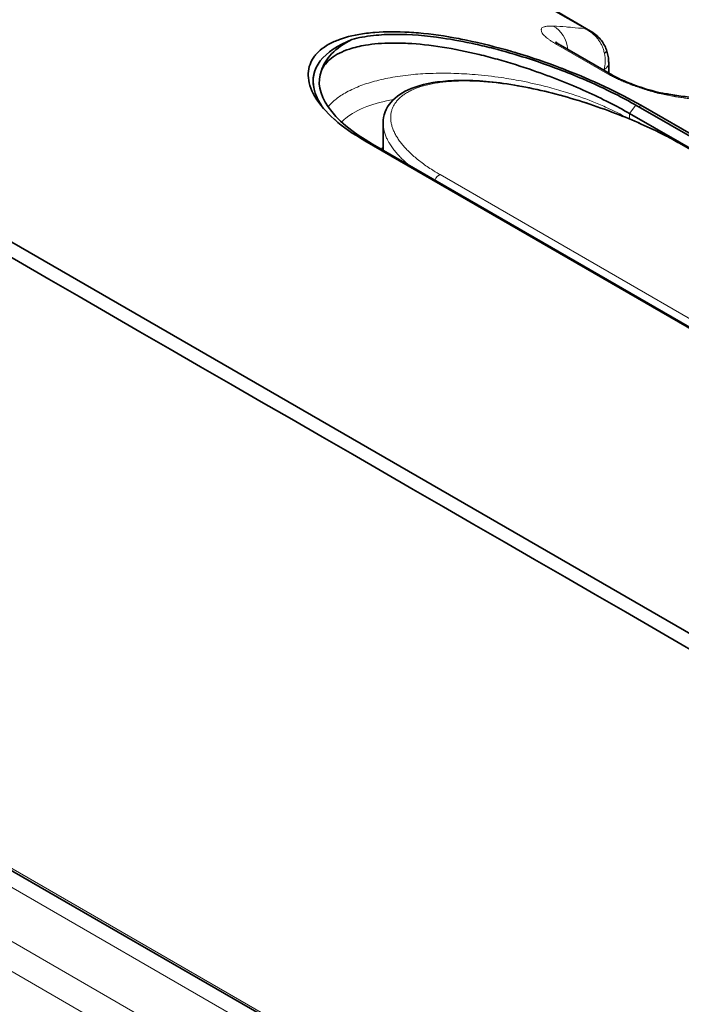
# Model space of a CAD drawing. Header units: millimetres. Extents: x 5 to 415, y 5 to 292.
# Tile 139 of 199: x 304 to 309, y 254 to 262. Entities that reach past the tile are written whole.
import ezdxf

# ---------------------------------------------------------------- set-up
doc = ezdxf.new("R2010")
doc.units = ezdxf.units.MM
doc.layers.add('Sichtbar (ISO)', color=7, linetype='Continuous', lineweight=35)
doc.layers.add('Sichtbar schmal (ISO)', color=7, linetype='Continuous', lineweight=18)

msp = doc.modelspace()

# ---------------------------------------------------------------- linework, layer by layer
at = {"layer": 'Sichtbar (ISO)'}
for p, q in [((293.86374348, 266.15948612), (309.36347627, 257.21065464)), ((290.48703283, 263.0904281), (305.986726, 254.14170109)), ((308.4927945, 262.06372867), (308.21089721, 262.22648214)), ((306.9151269, 262.05825814), (306.9151269, 262.05818542)), ((308.66908926, 261.7116611), (308.25536579, 261.95052445)), ((308.2632085, 261.76638405), (308.2632085, 261.76633374)), ((308.63878332, 261.81162061), (308.63878332, 261.72915824)), ((306.28493446, 261.71122377), (306.28567509, 261.71475145)), ((306.9151269, 261.69507551), (306.9151269, 261.6950702)), ((308.85606569, 261.47226957), (318.5787839, 255.8588556)), ((313.98610291, 258.53189327), (308.89493411, 261.47128094)), ((318.52713248, 255.79280504), (308.80441427, 261.40621902)), ((306.83872883, 261.11218671), (306.83872883, 261.32887022)), ((306.83872885, 261.32887026), (306.83872885, 261.32890222)), ((306.69291087, 261.18780389), (311.78408022, 258.24841589)), ((306.75380459, 261.16121774), (316.47652283, 255.54780375)), ((309.21832298, 261.1602986), (318.48142182, 255.81224599))]:
    msp.add_line(p, q, dxfattribs=at)
for centre, major_axis, ratio, start_param, end_param in [((308.13036579, 261.7340181), (0.125, 0.21650635), 0.5773502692, 0, 0.0003776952), ((307.77910942, 261.42657913), (-1.44563026, 0.27727252), 0.4056883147, 6.205558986, 7.1462382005), ((308.54408926, 261.49515475), (0.125, 0.21650635), 0.5773502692, 6.2827988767, 6.2831853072)]:
    msp.add_ellipse(centre, major_axis=major_axis, ratio=ratio, start_param=start_param, end_param=end_param, dxfattribs=at)
for points, knots in [([(293.75771256, 266.096062), (298.92426688, 263.1131705), (304.0908212, 260.13027899), (314.42392984, 254.16449598), (319.59048415, 251.18160448), (324.75701338, 248.19869781)], [0.0000081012, 0.0000081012, 0.0000081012, 0.0000081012, 4.3839604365, 4.3839604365, 8.7679127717, 8.7679127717, 8.7679127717, 8.7679127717]), ([(308.89493411, 261.47128094), (308.80602684, 261.52261158), (308.7095689, 261.57248015), (308.60589617, 261.62107965), (308.50222344, 261.66967915), (308.39140365, 261.71687547), (308.27552278, 261.76159905), (308.26799356, 261.76450491), (308.26044248, 261.76739908), (308.25286885, 261.77028151), (308.14387819, 261.81176198), (308.0303187, 261.85092939), (307.90853547, 261.88761262), (307.89158015, 261.89271986), (307.87447166, 261.89778044), (307.8572388, 261.90278008), (307.7420938, 261.93618621), (307.62134447, 261.96669862), (307.50539367, 261.99076602), (307.48480493, 261.99503954), (307.46436178, 261.99910971), (307.44405447, 262.00297765), (307.33287971, 262.02415314), (307.22572156, 262.03941312), (307.12198593, 262.04853982), (307.0966489, 262.05076898), (307.07153155, 262.05263473), (307.04667927, 262.05410929), (306.95119463, 262.05977467), (306.85951605, 262.05970622), (306.77396466, 262.05290528), (306.75042109, 262.05103368), (306.72732533, 262.0486596), (306.70481922, 262.04577457), (306.62425809, 262.03544754), (306.5514576, 262.01844472), (306.49023448, 261.996186), (306.47534271, 261.99077184), (306.46113413, 261.98503511), (306.44759026, 261.97898051), (306.38989692, 261.95318945), (306.34397879, 261.92173856), (306.30969999, 261.88444655), (306.30307055, 261.87723436), (306.29687741, 261.86981244), (306.29115129, 261.86219591), (306.26031877, 261.82118439), (306.24344681, 261.77439529), (306.24130118, 261.72560268), (306.24107206, 261.72039236), (306.24100693, 261.71515805), (306.24110353, 261.70990193), (306.24207953, 261.65679523), (306.25942275, 261.60150836), (306.29171504, 261.54523546), (306.29335403, 261.54237934), (306.29503142, 261.53952125), (306.29674709, 261.53666139), (306.33218006, 261.4775978), (306.38389579, 261.41780022), (306.44824162, 261.36055778), (306.44966377, 261.35929263), (306.45109212, 261.3580287), (306.45252667, 261.356766), (306.51914162, 261.29813109), (306.59884815, 261.24211102), (306.69291085, 261.1878039)], [0, 0, 0, 0, 0.0833333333, 0.0833333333, 0.0833333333, 0.1666666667, 0.1666666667, 0.1666666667, 0.1720811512, 0.1720811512, 0.1720811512, 0.25, 0.25, 0.25, 0.2608482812, 0.2608482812, 0.2608482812, 0.3333333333, 0.3333333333, 0.3333333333, 0.3462041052, 0.3462041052, 0.3462041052, 0.4166666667, 0.4166666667, 0.4166666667, 0.4338768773, 0.4338768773, 0.4338768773, 0.5, 0.5, 0.5, 0.5181969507, 0.5181969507, 0.5181969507, 0.5833333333, 0.5833333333, 0.5833333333, 0.5991769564, 0.5991769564, 0.5991769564, 0.6666666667, 0.6666666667, 0.6666666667, 0.6797190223, 0.6797190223, 0.6797190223, 0.75, 0.75, 0.75, 0.7575049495, 0.7575049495, 0.7575049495, 0.8333333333, 0.8333333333, 0.8333333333, 0.8371819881, 0.8371819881, 0.8371819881, 0.9166666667, 0.9166666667, 0.9166666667, 0.9184234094, 0.9184234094, 0.9184234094, 1, 1, 1, 1]), ([(308.85606569, 261.47226957), (308.80404796, 261.50230203), (308.74817317, 261.53211046), (308.60870527, 261.60265222), (308.52321807, 261.6427738), (308.37020198, 261.70819477), (308.30504275, 261.734353), (308.06952812, 261.82333958), (307.89463857, 261.87953031), (307.6729327, 261.93676958), (307.62318796, 261.94867907), (307.48521905, 261.97916004), (307.39834183, 261.99530386), (307.18138041, 262.02706846), (307.05570634, 262.03718356), (306.87713147, 262.03714177), (306.81698342, 262.03412369), (306.69860433, 262.02123605), (306.64128086, 262.01068582), (306.58962629, 261.9964638)], [0.00000100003, 0.00000100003, 0.00000100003, 0.00000100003, 0.04413951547, 0.04413951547, 0.10433674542, 0.10433674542, 0.14696063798, 0.14696063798, 0.25590477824, 0.25590477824, 0.28766811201, 0.28766811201, 0.34494979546, 0.34494979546, 0.43519116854, 0.43519116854, 0.48482121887, 0.48482121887, 0.53963338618, 0.53963338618, 0.53963338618, 0.53963338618]), ([(308.49287443, 262.06368247), (308.52320156, 262.04615395), (308.55107604, 262.02331189), (308.59416217, 261.97207911), (308.61081988, 261.94357005), (308.62124917, 261.9133205)], [0, 0, 0, 0, 0.021168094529, 0.021168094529, 0.040470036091, 0.040470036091, 0.040470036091, 0.040470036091]), ([(306.28758657, 261.60011373), (306.2688797, 261.68189081), (306.28641375, 261.75794023), (306.38973523, 261.89351389), (306.4757028, 261.95135607), (306.58962632, 261.99646392)], [0.00000100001, 0.00000100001, 0.00000100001, 0.00000100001, 0.11536532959, 0.11536532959, 0.23284873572, 0.23284873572, 0.23284873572, 0.23284873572]), ([(306.58962621, 261.99646397), (306.52397137, 261.96291894), (306.46950308, 261.92450677), (306.38849741, 261.84100486), (306.36080351, 261.79621441), (306.34655567, 261.74849688)], [-0.15109474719, -0.15109474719, -0.15109474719, -0.15109474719, -0.07392392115, -0.07392392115, -0.000001, -0.000001, -0.000001, -0.000001]), ([(308.80441427, 261.40621902), (308.75390428, 261.43538097), (308.69997587, 261.46441986), (308.58429083, 261.52323721), (308.52293719, 261.55270557), (308.32500824, 261.64198048), (308.18240806, 261.69834083), (307.94155751, 261.78175188), (307.84610026, 261.81176394), (307.7024058, 261.85183435), (307.65347424, 261.8645672), (307.50445661, 261.90057085), (307.40602202, 261.92048825), (307.21470664, 261.95060569), (307.12202743, 261.96070621), (306.99104225, 261.96756444), (306.94872584, 261.96846385), (306.83245793, 261.9670731), (306.76238361, 261.96142426), (306.65207643, 261.94314099), (306.60892726, 261.93276812), (306.51258354, 261.90089758), (306.46435819, 261.87651727), (306.40787653, 261.8328225), (306.39182333, 261.81729777), (306.3651728, 261.7842822), (306.35452568, 261.76685645), (306.34655567, 261.74849688)], [-0.6716373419, -0.6716373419, -0.6716373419, -0.6716373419, -0.62880073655, -0.62880073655, -0.58503177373, -0.58503177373, -0.49251753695, -0.49251753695, -0.43243801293, -0.43243801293, -0.4011709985, -0.4011709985, -0.33630692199, -0.33630692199, -0.27019859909, -0.27019859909, -0.2371178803, -0.2371178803, -0.17585071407, -0.17585071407, -0.13068980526, -0.13068980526, -0.06440730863, -0.06440730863, -0.0319666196, -0.0319666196, -0.000001, -0.000001, -0.000001, -0.000001]), ([(308.21491205, 261.97734954), (308.21491205, 261.97734954), (308.21574371, 261.97660504), (308.21965703, 261.97349941), (308.2236245, 261.97053464), (308.23513538, 261.96273185), (308.24331134, 261.95755576), (308.25351932, 261.95159239), (308.25441345, 261.95107348), (308.25531857, 261.9505517)], [0.045657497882, 0.045657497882, 0.045657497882, 0.045657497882, 0.051319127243, 0.051319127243, 0.059485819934, 0.059485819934, 0.068998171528, 0.068998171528, 0.069898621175, 0.069898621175, 0.069898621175, 0.069898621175]), ([(308.62124919, 261.91332045), (308.63079023, 261.88564679), (308.63661053, 261.85683736), (308.63861355, 261.82294667), (308.63878332, 261.81727423), (308.63878332, 261.81162061)], [0, 0, 0, 0, 0.017754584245, 0.017754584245, 0.021328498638, 0.021328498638, 0.021328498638, 0.021328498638]), ([(308.66913755, 261.71163319), (308.68040675, 261.70511686), (308.69386247, 261.69789106), (308.7248038, 261.68238797), (308.74298531, 261.6739089), (308.78457392, 261.65576886), (308.80871927, 261.64603612), (308.86053229, 261.62660088), (308.88874514, 261.61690826), (308.947223, 261.59838464), (308.97779695, 261.58970657), (309.03750878, 261.57449878), (309.06677418, 261.56819129), (309.10125155, 261.56205273), (309.11046556, 261.56058738), (309.11879259, 261.55941868)], [0, 0, 0, 0, 0.01121291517, 0.01121291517, 0.0239780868, 0.0239780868, 0.03940771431, 0.03940771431, 0.0571825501, 0.0571825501, 0.07772431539, 0.07772431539, 0.10086043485, 0.10086043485, 0.11020110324, 0.11020110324, 0.11020110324, 0.11020110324]), ([(306.83872886, 261.32890218), (306.83873746, 261.39006581), (306.86147546, 261.44881635), (306.94080352, 261.54153312), (306.99610515, 261.57778797), (307.14353471, 261.63775059), (307.24323982, 261.65795832), (307.4792554, 261.67469654), (307.62126506, 261.6687074), (307.92314975, 261.62971799), (308.08722934, 261.59599752), (308.40821492, 261.50884046), (308.56966684, 261.45512562), (308.85832765, 261.3417585), (308.99113608, 261.28170312), (309.14606349, 261.20092895), (309.18315027, 261.18060556), (309.21832298, 261.1602986)], [0, 0, 0, 0, 0.07940754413, 0.07940754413, 0.15675141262, 0.15675141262, 0.25072249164, 0.25072249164, 0.35404897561, 0.35404897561, 0.45792698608, 0.45792698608, 0.55694033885, 0.55694033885, 0.64629248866, 0.64629248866, 0.67594969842, 0.67594969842, 0.67594969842, 0.67594969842]), ([(306.28758658, 261.60011372), (306.29119565, 261.58548618), (306.29589555, 261.57072387), (306.30819264, 261.53921769), (306.31605718, 261.5224635), (306.33636428, 261.48546995), (306.34936682, 261.4652446), (306.36425611, 261.44499795)], [-0.206062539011, -0.206062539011, -0.206062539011, -0.206062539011, -0.185673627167, -0.185673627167, -0.162896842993, -0.162896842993, -0.135697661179, -0.135697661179, -0.135697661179, -0.135697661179]), ([(309.11879276, 261.55941988), (309.14041709, 261.55638558), (309.16200308, 261.553256), (309.20509868, 261.54680614), (309.22660829, 261.54348586), (309.26954883, 261.5366548), (309.29097976, 261.53314403), (309.33376196, 261.52593206), (309.35511323, 261.52223086), (309.39773509, 261.51463812), (309.41900569, 261.51074656), (309.44023546, 261.50675987)], [0.530186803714, 0.530186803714, 0.530186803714, 0.530186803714, 0.536687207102, 0.536687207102, 0.543188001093, 0.543188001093, 0.549688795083, 0.549688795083, 0.556189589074, 0.556189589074, 0.562690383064, 0.562690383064, 0.562690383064, 0.562690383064])]:
    msp.add_open_spline(points, degree=3, knots=knots, dxfattribs=at)
for points in [[(308.49287443, 262.06368247), (308.49284779, 262.06369787), (308.49282114, 262.06371326), (308.49279449, 262.06372865)], [(306.28758657, 261.60011373), (306.27838626, 261.63902706), (306.27760065, 261.67629195), (306.28493446, 261.71122376)], [(306.82356246, 261.12094215), (306.8283936, 261.12629859), (306.83344562, 261.13158286), (306.838716, 261.13679357)]]:
    msp.add_open_spline(points, degree=3, dxfattribs=at)
at = {"layer": 'Sichtbar schmal (ISO)'}
for p, q in [((321.49663903, 245.20742935), (290.49717546, 263.10497811)), ((290.45188128, 262.97842981), (321.45141975, 245.08083814)), ((321.45143315, 244.65032588), (290.45186483, 262.547935)), ((290.34950086, 262.36643356), (321.34906871, 244.46882593)), ((308.194738, 262.22867993), (308.44740202, 262.08279504)), ((308.21240546, 262.09395137), (308.21240543, 262.09395288)), ((306.66184516, 262.03952837), (306.66184516, 262.03970756)), ((306.8643289, 262.05756694), (306.8643289, 262.05764173)), ((306.95906085, 262.05776087), (306.95906085, 262.05768911)), ((307.44349509, 262.00316531), (307.44349509, 262.00308417)), ((307.64598047, 261.95930773), (307.64598047, 261.9591)), ((308.21559522, 261.96205838), (308.62931869, 261.72319503)), ((308.57443608, 261.96710887), (308.57443384, 261.96711481)), ((306.29789875, 261.87097241), (306.29789875, 261.87081717)), ((308.0099272, 261.85589065), (308.0099272, 261.85596751)), ((308.21241049, 261.78548682), (308.21241049, 261.78552343)), ((306.95906083, 261.70221934), (306.95906083, 261.70221244)), ((307.4434951, 261.72449008), (307.4434951, 261.72448172)), ((308.30714248, 261.74935089), (308.30714248, 261.74928369)), ((308.60369005, 261.75595373), (308.60369005, 261.74941937)), ((306.86432891, 261.68541539), (306.86432891, 261.68542006)), ((308.00992721, 261.65091648), (308.00992721, 261.65092136)), ((306.29789871, 261.56602058), (306.29789871, 261.56601634)), ((308.72086598, 261.56517521), (308.72086598, 261.56516717)), ((308.85606569, 261.47226957), (308.80441427, 261.40621902)), ((308.88197602, 261.45731024), (308.89493411, 261.47128094)), ((308.72086599, 261.40549581), (308.72086599, 261.40547073)), ((308.80441427, 261.40621902), (308.80441179, 261.36197581)), ((318.47241533, 255.81459053), (309.2093165, 261.16264313)), ((307.29362279, 260.91750132), (316.55671251, 255.56945398))]:
    msp.add_line(p, q, dxfattribs=at)
for centre, major_axis, ratio, start_param, end_param in [((303.377136, 248.34347593), (6.46419756, 13.34349054), 0.5248348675, 0.2027424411, 0.2152191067), ((308.10679264, 261.87606527), (0.01410748, 0.24960164), 0.8315664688, 4.925788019, 5.9046709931), ((303.37719182, 248.34344889), (6.46419612, 13.34348758), 0.5248348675, 0.1968131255, 0.2027424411), ((303.37724603, 248.34342263), (6.46419472, 13.34348468), 0.5248348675, 0.1844469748, 0.1968131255), ((308.13036579, 261.7340181), (0.125, 0.21650635), 0.5773502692, 0.0003776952, 0.2823133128), ((308.41784154, 261.84781341), (0.0444441, -0.25047), 0.7495723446, 1.066492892, 1.5861658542), ((308.47946726, 261.86435233), (0.14178, 0.0489737), 0.2600745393, 5.7008228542, 6.2830353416), ((308.48878332, 261.81162061), (0.15, 0), 0.5773502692, 5.5850543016, 6.283185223), ((303.56001692, 248.25488005), (6.35531288, 13.11872921), 0.5248348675, 0.1770032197, 0.1788180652), ((308.54408926, 261.49515475), (0.125, 0.21650635), 0.5773502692, 0, 0.2823133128), ((309.08404957, 261.31184583), (0.03473929, 0.2475746), 0.744743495, 5.9720318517, 6.2831641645), ((309.19332298, 261.11699733), (0.025, 0.04330127), 0.5773502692, 0, 0.3154111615), ((307.28413467, 260.87270368), (-0.025, -0.04330127), 0.5773502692, 3.6552443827, 5.0234728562), ((308.04669056, 261.11596552), (-1.13037738, 0.28129731), 0.3967808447, 0.9084447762, 0.9444073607)]:
    msp.add_ellipse(centre, major_axis=major_axis, ratio=ratio, start_param=start_param, end_param=end_param, dxfattribs=at)
for points, knots in [([(308.19650057, 262.10367293), (308.18306938, 262.10376249), (308.17095942, 262.10343634), (308.16027248, 262.10275068), (308.14901391, 262.10202834), (308.13934003, 262.10089593), (308.13145453, 262.09943081), (308.12853911, 262.09888913), (308.1258674, 262.09830287), (308.12344878, 262.09767975), (308.11834256, 262.0963642), (308.11454262, 262.09478787), (308.1115459, 262.09301444), (308.10689088, 262.09025965), (308.10409867, 262.08705993), (308.10248948, 262.08302156), (308.10205696, 262.08193611), (308.10171855, 262.08078604), (308.10148291, 262.07955488), (308.10099506, 262.07700599), (308.10067445, 262.07422363), (308.1007406, 262.07121328), (308.10082382, 262.0674257), (308.10153444, 262.06327197), (308.10303406, 262.05888663), (308.10443898, 262.05477819), (308.10653517, 262.05046858), (308.10913753, 262.04618663), (308.11182197, 262.04176963), (308.11532507, 262.03727882), (308.1194505, 262.03273235), (308.12355142, 262.0282129), (308.12826713, 262.02363699), (308.13354961, 262.0189623), (308.13797384, 262.01504712), (308.14279856, 262.01106101), (308.14807035, 262.0069562), (308.14889856, 262.00631134), (308.14973613, 262.00566413), (308.15058319, 262.00501459), (308.15653518, 262.0004505), (308.16295386, 261.99577118), (308.16986533, 261.99098312), (308.17656142, 261.98634427), (308.18372036, 261.98160315), (308.19135816, 261.97676496), (308.1989612, 261.97194878), (308.20703913, 261.96703598), (308.21559522, 261.96205838)], [0, 0, 0, 0, 0.0818671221, 0.0818671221, 0.0818671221, 0.1681132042, 0.1681132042, 0.1681132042, 0.2, 0.2, 0.2, 0.2673198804, 0.2673198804, 0.2673198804, 0.3718924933, 0.3718924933, 0.3718924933, 0.4, 0.4, 0.4, 0.4581915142, 0.4581915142, 0.4581915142, 0.5314071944, 0.5314071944, 0.5314071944, 0.6, 0.6, 0.6, 0.6707561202, 0.6707561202, 0.6707561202, 0.7410917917, 0.7410917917, 0.7410917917, 0.8, 0.8, 0.8, 0.8092545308, 0.8092545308, 0.8092545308, 0.8742829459, 0.8742829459, 0.8742829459, 0.937284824, 0.937284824, 0.937284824, 1, 1, 1, 1]), ([(308.44743095, 262.08277465), (308.44750156, 262.08273915), (308.45668995, 262.07853895), (308.47412048, 262.06940511), (308.49848302, 262.05318623), (308.52068237, 262.03490103), (308.54085057, 262.01451996), (308.55869771, 261.99236408), (308.57404012, 261.96875253), (308.58701224, 261.94347227), (308.59775732, 261.91558792), (308.60287235, 261.89559032), (308.60488164, 261.88497526)], [0, 0, 0, 0, 0.0005094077, 0.1173933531, 0.2284077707, 0.3384867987, 0.4482138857, 0.5567717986, 0.6629180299, 0.7680491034, 0.8783357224, 1, 1, 1, 1]), ([(308.49279449, 262.06372865), (308.48609131, 262.06759856), (308.47904473, 262.07111844), (308.47169296, 262.07424114), (308.46393975, 262.07753437), (308.45584747, 262.0803848), (308.44743095, 262.08277465)], [0.78552295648, 0.78552295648, 0.78552295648, 0.78552295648, 0.88991147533, 0.88991147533, 0.88991147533, 1, 1, 1, 1]), ([(308.79175443, 261.36721888), (308.73669051, 261.39842784), (308.67709498, 261.42851172), (308.61289106, 261.45734488), (308.57898179, 261.4725731), (308.54378146, 261.4874488), (308.50728296, 261.50194315), (308.43973162, 261.52876926), (308.36752076, 261.5542091), (308.29368769, 261.57704638), (308.24627472, 261.59171166), (308.19821197, 261.60531185), (308.15041448, 261.61767382), (308.07991777, 261.63590655), (308.01008917, 261.65162989), (307.93947015, 261.66531845), (307.88764773, 261.67536353), (307.8353856, 261.68430324), (307.78205489, 261.69216835), (307.71298866, 261.7023541), (307.64211297, 261.71058325), (307.57211192, 261.7164029), (307.51440237, 261.72120068), (307.4572978, 261.72436847), (307.40216816, 261.72594622), (307.33766223, 261.7277923), (307.27579345, 261.72756806), (307.21569901, 261.72537956), (307.16213569, 261.72342891), (307.10997638, 261.71991259), (307.05875716, 261.71471482), (307.00269278, 261.70902535), (306.94785579, 261.70129417), (306.89525892, 261.69147989), (306.845894, 261.68226867), (306.79850566, 261.67122317), (306.75381203, 261.65842896)], [0.00800133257, 0.00800133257, 0.00800133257, 0.00800133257, 0.11182973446, 0.11182973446, 0.11182973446, 0.16666666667, 0.16666666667, 0.16666666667, 0.26815874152, 0.26815874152, 0.26815874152, 0.33333333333, 0.33333333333, 0.33333333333, 0.42945959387, 0.42945959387, 0.42945959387, 0.5, 0.5, 0.5, 0.59135375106, 0.59135375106, 0.59135375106, 0.66666666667, 0.66666666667, 0.66666666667, 0.75478858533, 0.75478858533, 0.75478858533, 0.83333333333, 0.83333333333, 0.83333333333, 0.91930813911, 0.91930813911, 0.91930813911, 1, 1, 1, 1]), ([(308.62931869, 261.72319503), (308.64009769, 261.71713052), (308.65108964, 261.71118229), (308.66218819, 261.705377), (308.67271548, 261.69987052), (308.68333978, 261.69449261), (308.6939806, 261.68927247), (308.70431926, 261.68420056), (308.71467359, 261.67927757), (308.72495576, 261.67452792), (308.73651198, 261.66918974), (308.748001, 261.66409516), (308.75972292, 261.65909243), (308.77136509, 261.65412373), (308.78324286, 261.64924403), (308.79569624, 261.6443376), (308.80544837, 261.64049542), (308.81555485, 261.63663757), (308.8261693, 261.6327314), (308.8288831, 261.63173271), (308.83163132, 261.63072705), (308.83440834, 261.62971696), (308.84785433, 261.62482621), (308.86197759, 261.61983697), (308.87614519, 261.61498618), (308.89134863, 261.60978074), (308.90659649, 261.60473707), (308.92117589, 261.60003372), (308.92930511, 261.59741122), (308.93722773, 261.59489245), (308.94483873, 261.5924926), (308.95346689, 261.58977201), (308.96163418, 261.5872661), (308.96957763, 261.58489411), (308.98671607, 261.57977642), (309.00285938, 261.57525112), (309.02005252, 261.57085639), (309.02870103, 261.56864575), (309.03760555, 261.56647539), (309.04694342, 261.56433743), (309.0544864, 261.56261042), (309.06237459, 261.56086725), (309.07053142, 261.55912428), (309.08655796, 261.55569968), (309.10360824, 261.55228112), (309.1212778, 261.5489478), (309.13813841, 261.54576709), (309.15557105, 261.54266526), (309.17345688, 261.53962649)], [0, 0, 0, 0, 0.0696834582, 0.0696834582, 0.0696834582, 0.1357802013, 0.1357802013, 0.1357802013, 0.2, 0.2, 0.2, 0.2721771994, 0.2721771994, 0.2721771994, 0.3438633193, 0.3438633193, 0.3438633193, 0.4, 0.4, 0.4, 0.4143524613, 0.4143524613, 0.4143524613, 0.4838453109, 0.4838453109, 0.4838453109, 0.5584189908, 0.5584189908, 0.5584189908, 0.6, 0.6, 0.6, 0.6471380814, 0.6471380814, 0.6471380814, 0.7488411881, 0.7488411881, 0.7488411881, 0.8, 0.8, 0.8, 0.841325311, 0.841325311, 0.841325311, 0.9225212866, 0.9225212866, 0.9225212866, 1, 1, 1, 1]), ([(306.75381203, 261.65842896), (306.71058814, 261.64605548), (306.67020485, 261.63212443), (306.63308819, 261.61684396), (306.59200888, 261.59993211), (306.55493561, 261.58136773), (306.52216899, 261.56154639), (306.49380855, 261.54439047), (306.46866504, 261.52632329), (306.44645744, 261.50719866), (306.42895083, 261.49212241), (306.41325756, 261.47638996), (306.39940735, 261.45987904)], [0, 0, 0, 0, 0.07911033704, 0.07911033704, 0.07911033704, 0.16666666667, 0.16666666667, 0.16666666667, 0.2424491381, 0.2424491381, 0.2424491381, 0.3021896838, 0.3021896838, 0.3021896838, 0.3021896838]), ([(307.26352661, 260.93528229), (307.25774928, 260.93877778), (307.23660074, 260.95178448), (307.2013909, 260.97451888), (307.15951697, 261.00381552), (307.12042065, 261.03352114), (307.08421724, 261.06355834), (307.05100257, 261.09383793), (307.02086325, 261.12427537), (306.99387997, 261.1547824), (306.97012809, 261.18526781), (306.9496764, 261.2156383), (306.93258673, 261.24579947), (306.91891421, 261.27565597), (306.90870763, 261.30511126), (306.90200943, 261.33406733), (306.89885514, 261.36242555), (306.89927322, 261.39008844), (306.90328593, 261.41695961), (306.91090905, 261.44294115), (306.92215025, 261.46793438), (306.9370088, 261.49184239), (306.95547597, 261.51457013), (306.97753387, 261.53602418), (307.00315455, 261.55611367), (307.03230102, 261.5747516), (307.0649255, 261.59185427), (307.10096667, 261.60734159), (307.14035043, 261.62113912), (307.18299057, 261.63317901), (307.22878603, 261.6434001), (307.2776172, 261.65174872), (307.3293449, 261.6581804), (307.38381254, 261.66266168), (307.44084916, 261.66517112), (307.50027056, 261.66569952), (307.5618771, 261.66425023), (307.6254525, 261.6608398), (307.69076682, 261.65549846), (307.75758176, 261.64826973), (307.82565308, 261.63920956), (307.89472726, 261.62838641), (307.96454328, 261.61588088), (308.03484149, 261.60178382), (308.10537279, 261.58619304), (308.17590106, 261.56921098), (308.24620031, 261.55094382), (308.31605516, 261.53150015), (308.38526333, 261.51098908), (308.45363804, 261.48951835), (308.52100958, 261.46719245), (308.58722638, 261.44411103), (308.65215345, 261.42036815), (308.71566817, 261.39605282), (308.77765708, 261.37124962), (308.83802162, 261.34603589), (308.89668487, 261.32047775), (308.95358148, 261.29463289), (309.00862533, 261.26856516), (309.0618119, 261.24229629), (309.11311375, 261.21585158), (309.16245414, 261.18926984), (309.19395334, 261.17151305), (309.2093165, 261.16264313)], [0, 0, 0, 0, 0.0058174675, 0.0215164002, 0.0372396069, 0.0529817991, 0.0687433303, 0.0845288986, 0.100345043, 0.116197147, 0.1320900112, 0.1480288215, 0.1640190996, 0.1800667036, 0.1961776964, 0.2123576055, 0.2286112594, 0.2449443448, 0.2613644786, 0.277878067, 0.2944871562, 0.31119557, 0.328009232, 0.3449293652, 0.3619570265, 0.3790953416, 0.3963447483, 0.4137024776, 0.431165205, 0.4487296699, 0.466390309, 0.4841379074, 0.5019602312, 0.5198431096, 0.5377717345, 0.5557310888, 0.5737045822, 0.5916725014, 0.6096137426, 0.6275079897, 0.6453354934, 0.6630759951, 0.6807065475, 0.6982055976, 0.7155569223, 0.7327471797, 0.7497649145, 0.7666009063, 0.783248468, 0.7997039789, 0.815967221, 0.8320413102, 0.8479330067, 0.8636513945, 0.8792059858, 0.8946077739, 0.909874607, 0.9250307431, 0.9400957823, 0.9550708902, 0.970047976, 0.9850344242, 1, 1, 1, 1]), ([(309.17345688, 261.53962649), (309.18708055, 261.53771418), (309.20081773, 261.53575071), (309.21444529, 261.5337577), (309.22810796, 261.53175956), (309.24166073, 261.52973245), (309.25520936, 261.52767055), (309.268758, 261.52560864), (309.28230237, 261.52351162), (309.29578741, 261.52139466)], [0.00085647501, 0.00085647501, 0.00085647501, 0.00085647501, 0.33333333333, 0.33333333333, 0.33333333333, 0.66666666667, 0.66666666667, 0.66666666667, 1, 1, 1, 1]), ([(306.50675045, 261.33848638), (306.51626415, 261.34819643), (306.5266349, 261.35763232), (306.53784191, 261.36677492), (306.58221173, 261.40297151), (306.63968966, 261.43457103), (306.70838707, 261.46068223), (306.77107714, 261.4845101), (306.84311028, 261.50376754), (306.92267486, 261.51798727)], [0.36917370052, 0.36917370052, 0.36917370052, 0.36917370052, 0.39068190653, 0.39068190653, 0.39068190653, 0.47583531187, 0.47583531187, 0.47583531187, 0.55354237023, 0.55354237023, 0.55354237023, 0.55354237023]), ([(307.04471506, 260.99326043), (307.04043836, 260.99687079), (307.03621625, 261.00049261), (307.03204878, 261.0041261), (307.02010491, 261.01453961), (307.0086099, 261.025049), (306.99757437, 261.03565821), (306.98829087, 261.04458306), (306.97933271, 261.05357855), (306.97071125, 261.06264606), (306.96922388, 261.06421039), (306.96774644, 261.06577723), (306.96627933, 261.06734626), (306.9564351, 261.07787437), (306.94705848, 261.0885013), (306.93824649, 261.09913076), (306.92942963, 261.1097661), (306.92117813, 261.1204038), (306.91355302, 261.13094822), (306.90580314, 261.14166516), (306.8987004, 261.15228555), (306.89226989, 261.16271271), (306.88972791, 261.16683456), (306.88729057, 261.17092626), (306.88495774, 261.17498212), (306.88119627, 261.18152179), (306.8777059, 261.18796098), (306.87446217, 261.19431994), (306.86904535, 261.204939), (306.86431378, 261.21533462), (306.86019018, 261.22559907), (306.85601602, 261.23598936), (306.85246475, 261.2462455), (306.84950366, 261.25645732), (306.84749767, 261.26337529), (306.84576355, 261.2702728), (306.84430353, 261.27717544), (306.84362415, 261.28038734), (306.84300445, 261.28360043), (306.84244578, 261.28681379), (306.84071837, 261.29674954), (306.83957439, 261.30668801), (306.8390532, 261.31660004), (306.83883786, 261.32069537), (306.83872884, 261.32478618), (306.83872885, 261.32887026)], [0.15219441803, 0.15219441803, 0.15219441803, 0.15219441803, 0.16335076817, 0.16335076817, 0.16335076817, 0.19532464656, 0.19532464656, 0.19532464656, 0.22222222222, 0.22222222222, 0.22222222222, 0.22686259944, 0.22686259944, 0.22686259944, 0.25799923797, 0.25799923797, 0.25799923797, 0.28915309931, 0.28915309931, 0.28915309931, 0.32081671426, 0.32081671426, 0.32081671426, 0.33333333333, 0.33333333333, 0.33333333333, 0.35351514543, 0.35351514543, 0.35351514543, 0.38721744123, 0.38721744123, 0.38721744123, 0.42133296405, 0.42133296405, 0.42133296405, 0.44444444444, 0.44444444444, 0.44444444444, 0.45519852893, 0.45519852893, 0.45519852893, 0.48845030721, 0.48845030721, 0.48845030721, 0.50218885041, 0.50218885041, 0.50218885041, 0.50218885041])]:
    msp.add_open_spline(points, degree=3, knots=knots, dxfattribs=at)
msp.add_open_spline([(307.00994565, 261.56015993), (307.01020574, 261.56028897), (307.01046617, 261.5604179), (307.01072695, 261.56054672)], degree=3, dxfattribs=at)

doc.saveas('drawing.dxf')
